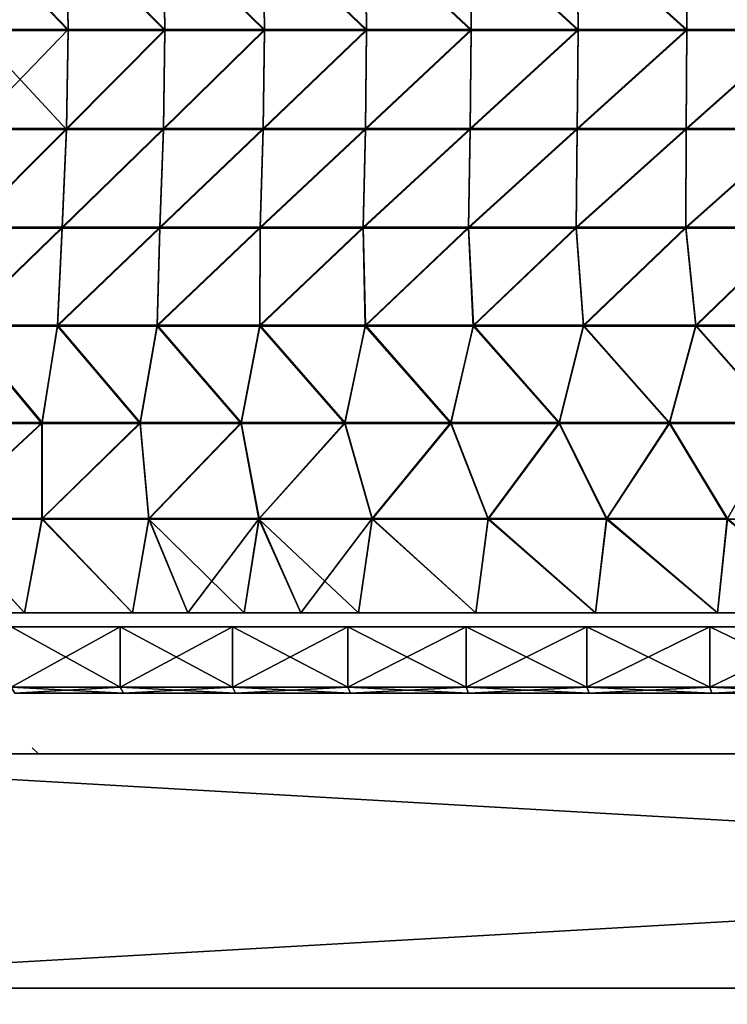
# Model space of a CAD drawing. Header units: millimetres. Extents: x -101 to 102, y -40 to 284.
# Tile 15 of 183: x -66 to -37, y -14 to 27. Entities that reach past the tile are written whole.
import ezdxf

# ---------------------------------------------------------------- set-up
doc = ezdxf.new("R2010")
doc.units = ezdxf.units.MM
doc.header["$LTSCALE"] = 65.185185
for name, color, linetype in [('129', 7, 'CONTINUOUS'), ('133', 7, 'CONTINUOUS'), ('169', 7, 'CONTINUOUS'), ('170', 7, 'CONTINUOUS'), ('173', 7, 'CONTINUOUS'), ('180', 7, 'CONTINUOUS'), ('183', 7, 'CONTINUOUS'), ('187', 7, 'CONTINUOUS'), ('189', 7, 'CONTINUOUS'), ('191', 7, 'CONTINUOUS'), ('192', 7, 'CONTINUOUS'), ('193', 7, 'CONTINUOUS'), ('194', 7, 'CONTINUOUS'), ('205', 7, 'CONTINUOUS'), ('206', 7, 'CONTINUOUS'), ('208', 7, 'CONTINUOUS')]:
    doc.layers.add(name, color=color, linetype=linetype)

msp = doc.modelspace()

# ---------------------------------------------------------------- linework, layer by layer
at = {"layer": '129', "color": 7, "linetype": 'Continuous'}
for points in [[(-63.82, 26.468, -44.208), (-67.697, 26.468, -41.311), (-67.765, 30.563, -41.398), (-63.82, 26.468, -44.208)], [(-63.882, 30.563, -44.299), (-63.82, 26.468, -44.208), (-67.765, 30.563, -41.398), (-63.882, 30.563, -44.299)], [(-59.819, 26.468, -46.931), (-63.82, 26.468, -44.208), (-63.882, 30.563, -44.299), (-59.819, 26.468, -46.931)], [(-59.875, 30.563, -47.026), (-59.819, 26.468, -46.931), (-63.882, 30.563, -44.299), (-59.875, 30.563, -47.026)], [(-55.702, 26.468, -49.476), (-59.819, 26.468, -46.931), (-59.875, 30.563, -47.026), (-55.702, 26.468, -49.476)], [(-55.753, 30.563, -49.574), (-55.702, 26.468, -49.476), (-59.875, 30.563, -47.026), (-55.753, 30.563, -49.574)], [(-51.477, 26.468, -51.837), (-55.702, 26.468, -49.476), (-55.753, 30.563, -49.574), (-51.477, 26.468, -51.837)], [(-51.522, 30.563, -51.938), (-51.477, 26.468, -51.837), (-55.753, 30.563, -49.574), (-51.522, 30.563, -51.938)], [(-47.152, 26.468, -54.009), (-51.477, 26.468, -51.837), (-51.522, 30.563, -51.938), (-47.152, 26.468, -54.009)], [(-47.19, 30.563, -54.113), (-47.152, 26.468, -54.009), (-51.522, 30.563, -51.938), (-47.19, 30.563, -54.113)], [(-42.736, 26.468, -55.989), (-47.152, 26.468, -54.009), (-47.19, 30.563, -54.113), (-42.736, 26.468, -55.989)], [(-42.768, 30.563, -56.095), (-42.736, 26.468, -55.989), (-47.19, 30.563, -54.113), (-42.768, 30.563, -56.095)], [(-38.237, 26.468, -57.773), (-42.736, 26.468, -55.989), (-42.768, 30.563, -56.095), (-38.237, 26.468, -57.773)], [(-38.262, 30.563, -57.881), (-38.237, 26.468, -57.773), (-42.768, 30.563, -56.095), (-38.262, 30.563, -57.881)], [(-33.663, 26.468, -59.357), (-38.237, 26.468, -57.773), (-38.262, 30.563, -57.881), (-33.663, 26.468, -59.357)], [(-33.682, 30.563, -59.466), (-33.663, 26.468, -59.357), (-38.262, 30.563, -57.881), (-33.682, 30.563, -59.466)], [(-63.884, 22.373, -44.301), (-67.767, 22.373, -41.4), (-63.82, 26.468, -44.208), (-63.884, 22.373, -44.301)], [(-63.82, 26.468, -44.208), (-67.767, 22.373, -41.4), (-67.697, 26.468, -41.311), (-63.82, 26.468, -44.208)], [(-59.878, 22.373, -47.029), (-63.884, 22.373, -44.301), (-59.819, 26.468, -46.931), (-59.878, 22.373, -47.029)], [(-59.819, 26.468, -46.931), (-63.884, 22.373, -44.301), (-63.82, 26.468, -44.208), (-59.819, 26.468, -46.931)], [(-55.755, 22.373, -49.577), (-59.878, 22.373, -47.029), (-55.702, 26.468, -49.476), (-55.755, 22.373, -49.577)], [(-55.702, 26.468, -49.476), (-59.878, 22.373, -47.029), (-59.819, 26.468, -46.931), (-55.702, 26.468, -49.476)], [(-51.524, 22.373, -51.941), (-55.755, 22.373, -49.577), (-51.477, 26.468, -51.837), (-51.524, 22.373, -51.941)], [(-51.477, 26.468, -51.837), (-55.755, 22.373, -49.577), (-55.702, 26.468, -49.476), (-51.477, 26.468, -51.837)], [(-47.193, 22.373, -54.116), (-51.524, 22.373, -51.941), (-47.152, 26.468, -54.009), (-47.193, 22.373, -54.116)], [(-47.152, 26.468, -54.009), (-51.524, 22.373, -51.941), (-51.477, 26.468, -51.837), (-47.152, 26.468, -54.009)], [(-42.77, 22.373, -56.098), (-47.193, 22.373, -54.116), (-42.736, 26.468, -55.989), (-42.77, 22.373, -56.098)], [(-42.736, 26.468, -55.989), (-47.193, 22.373, -54.116), (-47.152, 26.468, -54.009), (-42.736, 26.468, -55.989)], [(-38.264, 22.373, -57.884), (-42.77, 22.373, -56.098), (-38.237, 26.468, -57.773), (-38.264, 22.373, -57.884)], [(-38.237, 26.468, -57.773), (-42.77, 22.373, -56.098), (-42.736, 26.468, -55.989), (-38.237, 26.468, -57.773)], [(-33.684, 22.373, -59.47), (-38.264, 22.373, -57.884), (-33.663, 26.468, -59.357), (-33.684, 22.373, -59.47)], [(-33.663, 26.468, -59.357), (-38.264, 22.373, -57.884), (-38.237, 26.468, -57.773), (-33.663, 26.468, -59.357)], [(-64.063, 18.291, -44.588), (-67.968, 18.291, -41.67), (-63.884, 22.373, -44.301), (-64.063, 18.291, -44.588)], [(-63.884, 22.373, -44.301), (-67.968, 18.291, -41.67), (-67.767, 22.373, -41.4), (-63.884, 22.373, -44.301)], [(-60.032, 18.291, -47.33), (-64.063, 18.291, -44.588), (-59.878, 22.373, -47.029), (-60.032, 18.291, -47.33)], [(-59.878, 22.373, -47.029), (-64.063, 18.291, -44.588), (-63.884, 22.373, -44.301), (-59.878, 22.373, -47.029)], [(-55.884, 18.291, -49.892), (-60.032, 18.291, -47.33), (-55.755, 22.373, -49.577), (-55.884, 18.291, -49.892)], [(-55.755, 22.373, -49.577), (-60.032, 18.291, -47.33), (-59.878, 22.373, -47.029), (-55.755, 22.373, -49.577)], [(-51.627, 18.291, -52.267), (-55.884, 18.291, -49.892), (-51.524, 22.373, -51.941), (-51.627, 18.291, -52.267)], [(-51.524, 22.373, -51.941), (-55.884, 18.291, -49.892), (-55.755, 22.373, -49.577), (-51.524, 22.373, -51.941)], [(-47.269, 18.291, -54.453), (-51.627, 18.291, -52.267), (-47.193, 22.373, -54.116), (-47.269, 18.291, -54.453)], [(-47.193, 22.373, -54.116), (-51.627, 18.291, -52.267), (-51.524, 22.373, -51.941), (-47.193, 22.373, -54.116)], [(-42.819, 18.291, -56.443), (-47.269, 18.291, -54.453), (-42.77, 22.373, -56.098), (-42.819, 18.291, -56.443)], [(-42.77, 22.373, -56.098), (-47.269, 18.291, -54.453), (-47.193, 22.373, -54.116), (-42.77, 22.373, -56.098)], [(-38.285, 18.291, -58.236), (-42.819, 18.291, -56.443), (-38.264, 22.373, -57.884), (-38.285, 18.291, -58.236)], [(-38.264, 22.373, -57.884), (-42.819, 18.291, -56.443), (-42.77, 22.373, -56.098), (-38.264, 22.373, -57.884)], [(-33.677, 18.291, -59.826), (-38.285, 18.291, -58.236), (-33.684, 22.373, -59.47), (-33.677, 18.291, -59.826)], [(-33.684, 22.373, -59.47), (-38.285, 18.291, -58.236), (-38.264, 22.373, -57.884), (-33.684, 22.373, -59.47)], [(-64.259, 14.233, -45.135), (-68.255, 14.233, -42.157), (-64.063, 18.291, -44.588), (-64.259, 14.233, -45.135)], [(-64.063, 18.291, -44.588), (-68.255, 14.233, -42.157), (-67.968, 18.291, -41.67), (-64.063, 18.291, -44.588)], [(-60.134, 14.233, -47.93), (-64.259, 14.233, -45.135), (-60.032, 18.291, -47.33), (-60.134, 14.233, -47.93)], [(-60.032, 18.291, -47.33), (-64.259, 14.233, -45.135), (-64.063, 18.291, -44.588), (-60.032, 18.291, -47.33)], [(-55.888, 14.233, -50.538), (-60.134, 14.233, -47.93), (-55.884, 18.291, -49.892), (-55.888, 14.233, -50.538)], [(-55.884, 18.291, -49.892), (-60.134, 14.233, -47.93), (-60.032, 18.291, -47.33), (-55.884, 18.291, -49.892)], [(-51.528, 14.233, -52.952), (-55.888, 14.233, -50.538), (-51.627, 18.291, -52.267), (-51.528, 14.233, -52.952)], [(-51.627, 18.291, -52.267), (-55.888, 14.233, -50.538), (-55.884, 18.291, -49.892), (-51.627, 18.291, -52.267)], [(-47.269, 18.291, -54.453), (-51.528, 14.233, -52.952), (-51.627, 18.291, -52.267), (-47.269, 18.291, -54.453)], [(-47.065, 14.233, -55.167), (-51.528, 14.233, -52.952), (-47.269, 18.291, -54.453), (-47.065, 14.233, -55.167)], [(-42.819, 18.291, -56.443), (-47.065, 14.233, -55.167), (-47.269, 18.291, -54.453), (-42.819, 18.291, -56.443)], [(-42.506, 14.233, -57.18), (-47.065, 14.233, -55.167), (-42.819, 18.291, -56.443), (-42.506, 14.233, -57.18)], [(-38.285, 18.291, -58.236), (-42.506, 14.233, -57.18), (-42.819, 18.291, -56.443), (-38.285, 18.291, -58.236)], [(-37.862, 14.233, -58.986), (-42.506, 14.233, -57.18), (-38.285, 18.291, -58.236), (-37.862, 14.233, -58.986)], [(-33.677, 18.291, -59.826), (-37.862, 14.233, -58.986), (-38.285, 18.291, -58.236), (-33.677, 18.291, -59.826)], [(-33.141, 14.233, -60.582), (-37.862, 14.233, -58.986), (-33.677, 18.291, -59.826), (-33.141, 14.233, -60.582)], [(-64.898, 10.212, -45.638), (-68.83, 10.212, -42.697), (-68.255, 14.233, -42.157), (-64.898, 10.212, -45.638)], [(-64.259, 14.233, -45.135), (-64.898, 10.212, -45.638), (-68.255, 14.233, -42.157), (-64.259, 14.233, -45.135)], [(-60.84, 10.212, -48.403), (-64.898, 10.212, -45.638), (-64.259, 14.233, -45.135), (-60.84, 10.212, -48.403)], [(-60.134, 14.233, -47.93), (-60.84, 10.212, -48.403), (-64.259, 14.233, -45.135), (-60.134, 14.233, -47.93)], [(-56.664, 10.212, -50.987), (-60.84, 10.212, -48.403), (-60.134, 14.233, -47.93), (-56.664, 10.212, -50.987)], [(-55.888, 14.233, -50.538), (-56.664, 10.212, -50.987), (-60.134, 14.233, -47.93), (-55.888, 14.233, -50.538)], [(-52.379, 10.212, -53.385), (-56.664, 10.212, -50.987), (-55.888, 14.233, -50.538), (-52.379, 10.212, -53.385)], [(-51.528, 14.233, -52.952), (-52.379, 10.212, -53.385), (-55.888, 14.233, -50.538), (-51.528, 14.233, -52.952)], [(-47.993, 10.212, -55.592), (-52.379, 10.212, -53.385), (-51.528, 14.233, -52.952), (-47.993, 10.212, -55.592)], [(-47.065, 14.233, -55.167), (-47.993, 10.212, -55.592), (-51.528, 14.233, -52.952), (-47.065, 14.233, -55.167)], [(-43.514, 10.212, -57.604), (-47.993, 10.212, -55.592), (-47.065, 14.233, -55.167), (-43.514, 10.212, -57.604)], [(-42.506, 14.233, -57.18), (-43.514, 10.212, -57.604), (-47.065, 14.233, -55.167), (-42.506, 14.233, -57.18)], [(-38.951, 10.212, -59.417), (-43.514, 10.212, -57.604), (-42.506, 14.233, -57.18), (-38.951, 10.212, -59.417)], [(-37.862, 14.233, -58.986), (-38.951, 10.212, -59.417), (-42.506, 14.233, -57.18), (-37.862, 14.233, -58.986)], [(-34.312, 10.212, -61.028), (-38.951, 10.212, -59.417), (-37.862, 14.233, -58.986), (-34.312, 10.212, -61.028)], [(-33.141, 14.233, -60.582), (-34.312, 10.212, -61.028), (-37.862, 14.233, -58.986), (-33.141, 14.233, -60.582)], [(-64.896, 6.239, -46.863), (-69.171, 6.239, -43.698), (-64.898, 10.212, -45.638), (-64.896, 6.239, -46.863)], [(-64.898, 10.212, -45.638), (-69.171, 6.239, -43.698), (-68.83, 10.212, -42.697), (-64.898, 10.212, -45.638)], [(-60.84, 10.212, -48.403), (-64.896, 6.239, -46.863), (-64.898, 10.212, -45.638), (-60.84, 10.212, -48.403)], [(-60.476, 6.239, -49.823), (-64.896, 6.239, -46.863), (-60.84, 10.212, -48.403), (-60.476, 6.239, -49.823)], [(-56.664, 10.212, -50.987), (-60.476, 6.239, -49.823), (-60.84, 10.212, -48.403), (-56.664, 10.212, -50.987)], [(-55.922, 6.239, -52.572), (-60.476, 6.239, -49.823), (-56.664, 10.212, -50.987), (-55.922, 6.239, -52.572)], [(-52.379, 10.212, -53.385), (-55.922, 6.239, -52.572), (-56.664, 10.212, -50.987), (-52.379, 10.212, -53.385)], [(-51.243, 6.239, -55.102), (-55.922, 6.239, -52.572), (-52.379, 10.212, -53.385), (-51.243, 6.239, -55.102)], [(-47.993, 10.212, -55.592), (-51.243, 6.239, -55.102), (-52.379, 10.212, -53.385), (-47.993, 10.212, -55.592)], [(-46.45, 6.239, -57.409), (-51.243, 6.239, -55.102), (-47.993, 10.212, -55.592), (-46.45, 6.239, -57.409)], [(-43.514, 10.212, -57.604), (-46.45, 6.239, -57.409), (-47.993, 10.212, -55.592), (-43.514, 10.212, -57.604)], [(-41.553, 6.239, -59.487), (-46.45, 6.239, -57.409), (-43.514, 10.212, -57.604), (-41.553, 6.239, -59.487)], [(-38.951, 10.212, -59.417), (-41.553, 6.239, -59.487), (-43.514, 10.212, -57.604), (-38.951, 10.212, -59.417)], [(-36.564, 6.239, -61.331), (-41.553, 6.239, -59.487), (-38.951, 10.212, -59.417), (-36.564, 6.239, -61.331)], [(-34.312, 10.212, -61.028), (-36.564, 6.239, -61.331), (-38.951, 10.212, -59.417), (-34.312, 10.212, -61.028)], [(-69.936, 2.331, -44.638), (-69.171, 6.239, -43.698), (-65.619, 2.331, -47.837), (-69.936, 2.331, -44.638)], [(-69.171, 6.239, -43.698), (-64.896, 6.239, -46.863), (-65.619, 2.331, -47.837), (-69.171, 6.239, -43.698)], [(-65.619, 2.331, -47.837), (-64.896, 6.239, -46.863), (-61.152, 2.331, -50.831), (-65.619, 2.331, -47.837)], [(-64.896, 6.239, -46.863), (-60.476, 6.239, -49.823), (-61.152, 2.331, -50.831), (-64.896, 6.239, -46.863)], [(-61.152, 2.331, -50.831), (-60.476, 6.239, -49.823), (-58.866, 2.331, -52.248), (-61.152, 2.331, -50.831)], [(-60.476, 6.239, -49.823), (-55.922, 6.239, -52.572), (-58.866, 2.331, -52.248), (-60.476, 6.239, -49.823)], [(-58.866, 2.331, -52.248), (-55.922, 6.239, -52.572), (-56.546, 2.331, -53.612), (-58.866, 2.331, -52.248)], [(-56.546, 2.331, -53.612), (-55.922, 6.239, -52.572), (-54.196, 2.331, -54.919), (-56.546, 2.331, -53.612)], [(-55.922, 6.239, -52.572), (-51.243, 6.239, -55.102), (-54.196, 2.331, -54.919), (-55.922, 6.239, -52.572)], [(-54.196, 2.331, -54.919), (-51.243, 6.239, -55.102), (-51.815, 2.331, -56.171), (-54.196, 2.331, -54.919)], [(-51.815, 2.331, -56.171), (-51.243, 6.239, -55.102), (-46.969, 2.331, -58.505), (-51.815, 2.331, -56.171)], [(-51.243, 6.239, -55.102), (-46.45, 6.239, -57.409), (-46.969, 2.331, -58.505), (-51.243, 6.239, -55.102)], [(-46.969, 2.331, -58.505), (-46.45, 6.239, -57.409), (-42.018, 2.331, -60.607), (-46.969, 2.331, -58.505)], [(-46.45, 6.239, -57.409), (-41.553, 6.239, -59.487), (-42.018, 2.331, -60.607), (-46.45, 6.239, -57.409)], [(-42.018, 2.331, -60.607), (-41.553, 6.239, -59.487), (-36.973, 2.331, -62.473), (-42.018, 2.331, -60.607)], [(-41.553, 6.239, -59.487), (-36.564, 6.239, -61.331), (-36.973, 2.331, -62.473), (-41.553, 6.239, -59.487)], [(-36.973, 2.331, -62.473), (-36.564, 6.239, -61.331), (-31.846, 2.331, -64.098), (-36.973, 2.331, -62.473)]]:
    msp.add_3dface(points, dxfattribs=at)
at = {"layer": '133', "color": 7, "linetype": 'Continuous'}
for points in [[(-63.881, 30.522, 44.297), (-67.763, 30.522, 41.396), (-63.82, 26.427, 44.208), (-63.881, 30.522, 44.297)], [(-63.82, 26.427, 44.208), (-67.763, 30.522, 41.396), (-67.697, 26.427, 41.311), (-63.82, 26.427, 44.208)], [(-59.874, 30.522, 47.024), (-63.881, 30.522, 44.297), (-59.819, 26.427, 46.931), (-59.874, 30.522, 47.024)], [(-59.819, 26.427, 46.931), (-63.881, 30.522, 44.297), (-63.82, 26.427, 44.208), (-59.819, 26.427, 46.931)], [(-55.752, 30.522, 49.572), (-59.874, 30.522, 47.024), (-55.702, 26.427, 49.476), (-55.752, 30.522, 49.572)], [(-55.702, 26.427, 49.476), (-59.874, 30.522, 47.024), (-59.819, 26.427, 46.931), (-55.702, 26.427, 49.476)], [(-51.521, 30.522, 51.936), (-55.752, 30.522, 49.572), (-51.477, 26.427, 51.837), (-51.521, 30.522, 51.936)], [(-51.477, 26.427, 51.837), (-55.752, 30.522, 49.572), (-55.702, 26.427, 49.476), (-51.477, 26.427, 51.837)], [(-47.19, 30.522, 54.111), (-51.521, 30.522, 51.936), (-47.152, 26.427, 54.009), (-47.19, 30.522, 54.111)], [(-47.152, 26.427, 54.009), (-51.521, 30.522, 51.936), (-51.477, 26.427, 51.837), (-47.152, 26.427, 54.009)], [(-42.767, 30.522, 56.093), (-47.19, 30.522, 54.111), (-42.736, 26.427, 55.989), (-42.767, 30.522, 56.093)], [(-42.736, 26.427, 55.989), (-47.19, 30.522, 54.111), (-47.152, 26.427, 54.009), (-42.736, 26.427, 55.989)], [(-38.261, 30.522, 57.879), (-42.767, 30.522, 56.093), (-38.237, 26.427, 57.773), (-38.261, 30.522, 57.879)], [(-38.237, 26.427, 57.773), (-42.767, 30.522, 56.093), (-42.736, 26.427, 55.989), (-38.237, 26.427, 57.773)], [(-33.682, 30.522, 59.464), (-38.261, 30.522, 57.879), (-33.664, 26.427, 59.357), (-33.682, 30.522, 59.464)], [(-33.664, 26.427, 59.357), (-38.261, 30.522, 57.879), (-38.237, 26.427, 57.773), (-33.664, 26.427, 59.357)], [(-63.886, 22.332, 44.303), (-67.697, 26.427, 41.311), (-67.768, 22.332, 41.402), (-63.886, 22.332, 44.303)], [(-63.82, 26.427, 44.208), (-67.697, 26.427, 41.311), (-63.886, 22.332, 44.303), (-63.82, 26.427, 44.208)], [(-59.819, 26.427, 46.931), (-63.82, 26.427, 44.208), (-63.886, 22.332, 44.303), (-59.819, 26.427, 46.931)], [(-59.879, 22.332, 47.03), (-59.819, 26.427, 46.931), (-63.886, 22.332, 44.303), (-59.879, 22.332, 47.03)], [(-55.702, 26.427, 49.476), (-59.819, 26.427, 46.931), (-59.879, 22.332, 47.03), (-55.702, 26.427, 49.476)], [(-55.756, 22.332, 49.579), (-55.702, 26.427, 49.476), (-59.879, 22.332, 47.03), (-55.756, 22.332, 49.579)], [(-51.477, 26.427, 51.837), (-55.702, 26.427, 49.476), (-55.756, 22.332, 49.579), (-51.477, 26.427, 51.837)], [(-51.525, 22.332, 51.943), (-51.477, 26.427, 51.837), (-55.756, 22.332, 49.579), (-51.525, 22.332, 51.943)], [(-47.152, 26.427, 54.009), (-51.477, 26.427, 51.837), (-51.525, 22.332, 51.943), (-47.152, 26.427, 54.009)], [(-47.193, 22.332, 54.118), (-47.152, 26.427, 54.009), (-51.525, 22.332, 51.943), (-47.193, 22.332, 54.118)], [(-42.736, 26.427, 55.989), (-47.152, 26.427, 54.009), (-47.193, 22.332, 54.118), (-42.736, 26.427, 55.989)], [(-42.77, 22.332, 56.101), (-42.736, 26.427, 55.989), (-47.193, 22.332, 54.118), (-42.77, 22.332, 56.101)], [(-38.237, 26.427, 57.773), (-42.736, 26.427, 55.989), (-42.77, 22.332, 56.101), (-38.237, 26.427, 57.773)], [(-38.264, 22.332, 57.886), (-38.237, 26.427, 57.773), (-42.77, 22.332, 56.101), (-38.264, 22.332, 57.886)], [(-33.664, 26.427, 59.357), (-38.237, 26.427, 57.773), (-38.264, 22.332, 57.886), (-33.664, 26.427, 59.357)], [(-33.684, 22.332, 59.472), (-33.664, 26.427, 59.357), (-38.264, 22.332, 57.886), (-33.684, 22.332, 59.472)], [(-63.886, 22.332, 44.303), (-67.768, 22.332, 41.402), (-67.971, 18.25, 41.674), (-63.886, 22.332, 44.303)], [(-64.064, 18.25, 44.592), (-63.886, 22.332, 44.303), (-67.971, 18.25, 41.674), (-64.064, 18.25, 44.592)], [(-59.879, 22.332, 47.03), (-63.886, 22.332, 44.303), (-64.064, 18.25, 44.592), (-59.879, 22.332, 47.03)], [(-60.033, 18.25, 47.335), (-59.879, 22.332, 47.03), (-64.064, 18.25, 44.592), (-60.033, 18.25, 47.335)], [(-55.756, 22.332, 49.579), (-59.879, 22.332, 47.03), (-60.033, 18.25, 47.335), (-55.756, 22.332, 49.579)], [(-55.884, 18.25, 49.897), (-55.756, 22.332, 49.579), (-60.033, 18.25, 47.335), (-55.884, 18.25, 49.897)], [(-51.525, 22.332, 51.943), (-55.756, 22.332, 49.579), (-55.884, 18.25, 49.897), (-51.525, 22.332, 51.943)], [(-51.627, 18.25, 52.273), (-51.525, 22.332, 51.943), (-55.884, 18.25, 49.897), (-51.627, 18.25, 52.273)], [(-47.193, 22.332, 54.118), (-51.525, 22.332, 51.943), (-51.627, 18.25, 52.273), (-47.193, 22.332, 54.118)], [(-47.268, 18.25, 54.458), (-47.193, 22.332, 54.118), (-51.627, 18.25, 52.273), (-47.268, 18.25, 54.458)], [(-42.77, 22.332, 56.101), (-47.193, 22.332, 54.118), (-47.268, 18.25, 54.458), (-42.77, 22.332, 56.101)], [(-42.817, 18.25, 56.449), (-42.77, 22.332, 56.101), (-47.268, 18.25, 54.458), (-42.817, 18.25, 56.449)], [(-38.264, 22.332, 57.886), (-42.77, 22.332, 56.101), (-42.817, 18.25, 56.449), (-38.264, 22.332, 57.886)], [(-38.283, 18.25, 58.241), (-38.264, 22.332, 57.886), (-42.817, 18.25, 56.449), (-38.283, 18.25, 58.241)], [(-33.684, 22.332, 59.472), (-38.264, 22.332, 57.886), (-38.283, 18.25, 58.241), (-33.684, 22.332, 59.472)], [(-33.673, 18.25, 59.832), (-33.684, 22.332, 59.472), (-38.283, 18.25, 58.241), (-33.673, 18.25, 59.832)], [(-64.064, 18.25, 44.592), (-67.971, 18.25, 41.674), (-68.259, 14.193, 42.161), (-64.064, 18.25, 44.592)], [(-64.264, 14.193, 45.139), (-64.064, 18.25, 44.592), (-68.259, 14.193, 42.161), (-64.264, 14.193, 45.139)], [(-60.033, 18.25, 47.335), (-64.064, 18.25, 44.592), (-64.264, 14.193, 45.139), (-60.033, 18.25, 47.335)], [(-60.139, 14.193, 47.935), (-60.033, 18.25, 47.335), (-64.264, 14.193, 45.139), (-60.139, 14.193, 47.935)], [(-55.884, 18.25, 49.897), (-60.033, 18.25, 47.335), (-60.139, 14.193, 47.935), (-55.884, 18.25, 49.897)], [(-55.893, 14.193, 50.542), (-55.884, 18.25, 49.897), (-60.139, 14.193, 47.935), (-55.893, 14.193, 50.542)], [(-51.627, 18.25, 52.273), (-55.884, 18.25, 49.897), (-55.893, 14.193, 50.542), (-51.627, 18.25, 52.273)], [(-51.534, 14.193, 52.956), (-51.627, 18.25, 52.273), (-55.893, 14.193, 50.542), (-51.534, 14.193, 52.956)], [(-47.268, 18.25, 54.458), (-51.627, 18.25, 52.273), (-51.534, 14.193, 52.956), (-47.268, 18.25, 54.458)], [(-47.071, 14.193, 55.172), (-47.268, 18.25, 54.458), (-51.534, 14.193, 52.956), (-47.071, 14.193, 55.172)], [(-42.817, 18.25, 56.449), (-47.268, 18.25, 54.458), (-47.071, 14.193, 55.172), (-42.817, 18.25, 56.449)], [(-42.513, 14.193, 57.185), (-42.817, 18.25, 56.449), (-47.071, 14.193, 55.172), (-42.513, 14.193, 57.185)], [(-38.283, 18.25, 58.241), (-42.817, 18.25, 56.449), (-42.513, 14.193, 57.185), (-38.283, 18.25, 58.241)], [(-37.869, 14.193, 58.991), (-38.283, 18.25, 58.241), (-42.513, 14.193, 57.185), (-37.869, 14.193, 58.991)], [(-33.673, 18.25, 59.832), (-38.283, 18.25, 58.241), (-37.869, 14.193, 58.991), (-33.673, 18.25, 59.832)], [(-33.148, 14.193, 60.587), (-33.673, 18.25, 59.832), (-37.869, 14.193, 58.991), (-33.148, 14.193, 60.587)], [(-64.902, 10.172, 45.646), (-68.259, 14.193, 42.161), (-68.835, 10.172, 42.704), (-64.902, 10.172, 45.646)], [(-64.264, 14.193, 45.139), (-68.259, 14.193, 42.161), (-64.902, 10.172, 45.646), (-64.264, 14.193, 45.139)], [(-60.843, 10.172, 48.411), (-64.264, 14.193, 45.139), (-64.902, 10.172, 45.646), (-60.843, 10.172, 48.411)], [(-60.139, 14.193, 47.935), (-64.264, 14.193, 45.139), (-60.843, 10.172, 48.411), (-60.139, 14.193, 47.935)], [(-56.667, 10.172, 50.996), (-60.139, 14.193, 47.935), (-60.843, 10.172, 48.411), (-56.667, 10.172, 50.996)], [(-55.893, 14.193, 50.542), (-60.139, 14.193, 47.935), (-56.667, 10.172, 50.996), (-55.893, 14.193, 50.542)], [(-52.381, 10.172, 53.394), (-55.893, 14.193, 50.542), (-56.667, 10.172, 50.996), (-52.381, 10.172, 53.394)], [(-51.534, 14.193, 52.956), (-55.893, 14.193, 50.542), (-52.381, 10.172, 53.394), (-51.534, 14.193, 52.956)], [(-47.993, 10.172, 55.601), (-51.534, 14.193, 52.956), (-52.381, 10.172, 53.394), (-47.993, 10.172, 55.601)], [(-47.071, 14.193, 55.172), (-51.534, 14.193, 52.956), (-47.993, 10.172, 55.601), (-47.071, 14.193, 55.172)], [(-43.513, 10.172, 57.614), (-47.071, 14.193, 55.172), (-47.993, 10.172, 55.601), (-43.513, 10.172, 57.614)], [(-42.513, 14.193, 57.185), (-47.071, 14.193, 55.172), (-43.513, 10.172, 57.614), (-42.513, 14.193, 57.185)], [(-38.949, 10.172, 59.428), (-42.513, 14.193, 57.185), (-43.513, 10.172, 57.614), (-38.949, 10.172, 59.428)], [(-37.869, 14.193, 58.991), (-42.513, 14.193, 57.185), (-38.949, 10.172, 59.428), (-37.869, 14.193, 58.991)], [(-34.309, 10.172, 61.039), (-37.869, 14.193, 58.991), (-38.949, 10.172, 59.428), (-34.309, 10.172, 61.039)], [(-33.148, 14.193, 60.587), (-37.869, 14.193, 58.991), (-34.309, 10.172, 61.039), (-33.148, 14.193, 60.587)], [(-69.178, 6.2, 43.706), (-64.902, 6.2, 46.872), (-64.902, 10.172, 45.646), (-69.178, 6.2, 43.706)], [(-69.178, 6.2, 43.706), (-64.902, 10.172, 45.646), (-68.835, 10.172, 42.704), (-69.178, 6.2, 43.706)], [(-64.902, 6.2, 46.872), (-60.482, 6.2, 49.833), (-60.843, 10.172, 48.411), (-64.902, 6.2, 46.872)], [(-64.902, 6.2, 46.872), (-60.843, 10.172, 48.411), (-64.902, 10.172, 45.646), (-64.902, 6.2, 46.872)], [(-60.482, 6.2, 49.833), (-56.667, 10.172, 50.996), (-60.843, 10.172, 48.411), (-60.482, 6.2, 49.833)], [(-60.482, 6.2, 49.833), (-55.928, 6.2, 52.581), (-56.667, 10.172, 50.996), (-60.482, 6.2, 49.833)], [(-55.928, 6.2, 52.581), (-52.381, 10.172, 53.394), (-56.667, 10.172, 50.996), (-55.928, 6.2, 52.581)], [(-55.928, 6.2, 52.581), (-51.248, 6.2, 55.112), (-52.381, 10.172, 53.394), (-55.928, 6.2, 52.581)], [(-51.248, 6.2, 55.112), (-47.993, 10.172, 55.601), (-52.381, 10.172, 53.394), (-51.248, 6.2, 55.112)], [(-51.248, 6.2, 55.112), (-46.455, 6.2, 57.419), (-47.993, 10.172, 55.601), (-51.248, 6.2, 55.112)], [(-46.455, 6.2, 57.419), (-43.513, 10.172, 57.614), (-47.993, 10.172, 55.601), (-46.455, 6.2, 57.419)], [(-46.455, 6.2, 57.419), (-41.558, 6.2, 59.497), (-43.513, 10.172, 57.614), (-46.455, 6.2, 57.419)], [(-41.558, 6.2, 59.497), (-38.949, 10.172, 59.428), (-43.513, 10.172, 57.614), (-41.558, 6.2, 59.497)], [(-41.558, 6.2, 59.497), (-36.568, 6.2, 61.341), (-38.949, 10.172, 59.428), (-41.558, 6.2, 59.497)], [(-36.568, 6.2, 61.341), (-34.309, 10.172, 61.039), (-38.949, 10.172, 59.428), (-36.568, 6.2, 61.341)], [(-36.568, 6.2, 61.341), (-31.497, 6.2, 62.948), (-34.309, 10.172, 61.039), (-36.568, 6.2, 61.341)], [(-65.619, 2.331, 47.837), (-69.178, 6.2, 43.706), (-69.936, 2.331, 44.638), (-65.619, 2.331, 47.837)], [(-64.902, 6.2, 46.872), (-69.178, 6.2, 43.706), (-65.619, 2.331, 47.837), (-64.902, 6.2, 46.872)], [(-61.152, 2.331, 50.831), (-64.902, 6.2, 46.872), (-65.619, 2.331, 47.837), (-61.152, 2.331, 50.831)], [(-60.482, 6.2, 49.833), (-64.902, 6.2, 46.872), (-61.152, 2.331, 50.831), (-60.482, 6.2, 49.833)], [(-58.866, 2.331, 52.248), (-60.482, 6.2, 49.833), (-61.152, 2.331, 50.831), (-58.866, 2.331, 52.248)], [(-55.928, 6.2, 52.581), (-60.482, 6.2, 49.833), (-56.546, 2.331, 53.612), (-55.928, 6.2, 52.581)], [(-56.546, 2.331, 53.612), (-60.482, 6.2, 49.833), (-58.866, 2.331, 52.248), (-56.546, 2.331, 53.612)], [(-54.196, 2.331, 54.919), (-55.928, 6.2, 52.581), (-56.546, 2.331, 53.612), (-54.196, 2.331, 54.919)], [(-51.248, 6.2, 55.112), (-55.928, 6.2, 52.581), (-51.815, 2.331, 56.171), (-51.248, 6.2, 55.112)], [(-51.815, 2.331, 56.171), (-55.928, 6.2, 52.581), (-54.196, 2.331, 54.919), (-51.815, 2.331, 56.171)], [(-46.969, 2.331, 58.505), (-51.248, 6.2, 55.112), (-51.815, 2.331, 56.171), (-46.969, 2.331, 58.505)], [(-46.455, 6.2, 57.419), (-51.248, 6.2, 55.112), (-46.969, 2.331, 58.505), (-46.455, 6.2, 57.419)], [(-42.018, 2.331, 60.607), (-46.455, 6.2, 57.419), (-46.969, 2.331, 58.505), (-42.018, 2.331, 60.607)], [(-41.558, 6.2, 59.497), (-46.455, 6.2, 57.419), (-42.018, 2.331, 60.607), (-41.558, 6.2, 59.497)], [(-36.973, 2.331, 62.473), (-41.558, 6.2, 59.497), (-42.018, 2.331, 60.607), (-36.973, 2.331, 62.473)], [(-36.568, 6.2, 61.341), (-41.558, 6.2, 59.497), (-36.973, 2.331, 62.473), (-36.568, 6.2, 61.341)], [(-31.846, 2.331, 64.098), (-36.568, 6.2, 61.341), (-36.973, 2.331, 62.473), (-31.846, 2.331, 64.098)], [(-31.497, 6.2, 62.948), (-36.568, 6.2, 61.341), (-31.846, 2.331, 64.098), (-31.497, 6.2, 62.948)]]:
    msp.add_3dface(points, dxfattribs=at)
at = {"layer": '169', "color": 7, "linetype": 'Continuous'}
for points in [[(-66.024, -1, -48.427), (-61.535, -1, -51.435), (-66.024, -1, 48.427), (-66.024, -1, -48.427)], [(-66.024, -1, 48.427), (-61.535, -1, -51.435), (-61.535, -1, 51.435), (-66.024, -1, 48.427)], [(-61.535, -1, -51.435), (-56.898, -1, -54.235), (-61.535, -1, 51.435), (-61.535, -1, -51.435)], [(-61.535, -1, 51.435), (-56.898, -1, -54.235), (-56.898, -1, 54.235), (-61.535, -1, 51.435)], [(-56.898, -1, -54.235), (-52.139, -1, -56.81), (-56.898, -1, 54.235), (-56.898, -1, -54.235)], [(-56.898, -1, 54.235), (-52.139, -1, -56.81), (-52.139, -1, 56.81), (-56.898, -1, 54.235)], [(-52.139, -1, -56.81), (-47.264, -1, -59.157), (-52.139, -1, 56.81), (-52.139, -1, -56.81)], [(-52.139, -1, 56.81), (-47.264, -1, -59.157), (-47.264, -1, 59.157), (-52.139, -1, 56.81)], [(-47.264, -1, -59.157), (-42.278, -1, -61.274), (-47.264, -1, 59.157), (-47.264, -1, -59.157)], [(-47.264, -1, 59.157), (-42.278, -1, -61.274), (-42.278, -1, 61.274), (-47.264, -1, 59.157)], [(-42.278, -1, -61.274), (-37.207, -1, -63.149), (-42.278, -1, 61.274), (-42.278, -1, -61.274)], [(-42.278, -1, 61.274), (-37.207, -1, -63.149), (-37.207, -1, 63.149), (-42.278, -1, 61.274)], [(-37.207, -1, -63.149), (-32.043, -1, -64.786), (-37.207, -1, 63.149), (-37.207, -1, -63.149)], [(-37.207, -1, 63.149), (-32.043, -1, -64.786), (-32.043, -1, 64.786), (-37.207, -1, 63.149)]]:
    msp.add_3dface(points, dxfattribs=at)
at = {"layer": '170', "color": 7, "linetype": 'Continuous'}
for points in [[(-66.173, -0.75, 48.628), (-61.667, -0.75, 51.648), (-66.173, 1.75, 48.628), (-66.173, -0.75, 48.628)], [(-66.173, 1.75, 48.628), (-61.667, -0.75, 51.648), (-61.667, 1.75, 51.648), (-66.173, 1.75, 48.628)], [(-61.667, -0.75, 51.648), (-57.024, -0.75, 54.452), (-61.667, 1.75, 51.648), (-61.667, -0.75, 51.648)], [(-61.667, 1.75, 51.648), (-57.024, -0.75, 54.452), (-57.024, 1.75, 54.452), (-61.667, 1.75, 51.648)], [(-57.024, -0.75, 54.452), (-52.253, -0.75, 57.033), (-57.024, 1.75, 54.452), (-57.024, -0.75, 54.452)], [(-57.024, 1.75, 54.452), (-52.253, -0.75, 57.033), (-52.253, 1.75, 57.033), (-57.024, 1.75, 54.452)], [(-52.253, -0.75, 57.033), (-47.366, -0.75, 59.386), (-52.253, 1.75, 57.033), (-52.253, -0.75, 57.033)], [(-52.253, 1.75, 57.033), (-47.366, -0.75, 59.386), (-47.366, 1.75, 59.386), (-52.253, 1.75, 57.033)], [(-47.366, -0.75, 59.386), (-42.373, -0.75, 61.505), (-47.366, 1.75, 59.386), (-47.366, -0.75, 59.386)], [(-47.366, 1.75, 59.386), (-42.373, -0.75, 61.505), (-42.373, 1.75, 61.505), (-47.366, 1.75, 59.386)], [(-42.373, -0.75, 61.505), (-37.285, -0.75, 63.387), (-42.373, 1.75, 61.505), (-42.373, -0.75, 61.505)], [(-42.373, 1.75, 61.505), (-37.285, -0.75, 63.387), (-37.285, 1.75, 63.387), (-42.373, 1.75, 61.505)], [(-37.285, -0.75, 63.387), (-32.115, -0.75, 65.026), (-37.285, 1.75, 63.387), (-37.285, -0.75, 63.387)], [(-37.285, 1.75, 63.387), (-32.115, -0.75, 65.026), (-32.115, 1.75, 65.026), (-37.285, 1.75, 63.387)]]:
    msp.add_3dface(points, dxfattribs=at)
at = {"layer": '173', "color": 7, "linetype": 'Continuous'}
for points in [[(-61.667, -0.75, -51.648), (-66.173, -0.75, -48.628), (-61.667, 1.75, -51.648), (-61.667, -0.75, -51.648)], [(-61.667, 1.75, -51.648), (-66.173, -0.75, -48.628), (-66.173, 1.75, -48.628), (-61.667, 1.75, -51.648)], [(-57.024, -0.75, -54.452), (-61.667, -0.75, -51.648), (-57.024, 1.75, -54.452), (-57.024, -0.75, -54.452)], [(-57.024, 1.75, -54.452), (-61.667, -0.75, -51.648), (-61.667, 1.75, -51.648), (-57.024, 1.75, -54.452)], [(-52.253, -0.75, -57.033), (-57.024, -0.75, -54.452), (-52.253, 1.75, -57.033), (-52.253, -0.75, -57.033)], [(-52.253, 1.75, -57.033), (-57.024, -0.75, -54.452), (-57.024, 1.75, -54.452), (-52.253, 1.75, -57.033)], [(-47.366, -0.75, -59.386), (-52.253, -0.75, -57.033), (-47.366, 1.75, -59.386), (-47.366, -0.75, -59.386)], [(-47.366, 1.75, -59.386), (-52.253, -0.75, -57.033), (-52.253, 1.75, -57.033), (-47.366, 1.75, -59.386)], [(-42.373, -0.75, -61.505), (-47.366, -0.75, -59.386), (-42.373, 1.75, -61.505), (-42.373, -0.75, -61.505)], [(-42.373, 1.75, -61.505), (-47.366, -0.75, -59.386), (-47.366, 1.75, -59.386), (-42.373, 1.75, -61.505)], [(-37.285, -0.75, -63.387), (-42.373, -0.75, -61.505), (-37.285, 1.75, -63.387), (-37.285, -0.75, -63.387)], [(-37.285, 1.75, -63.387), (-42.373, -0.75, -61.505), (-42.373, 1.75, -61.505), (-37.285, 1.75, -63.387)], [(-32.115, -0.75, -65.026), (-37.285, -0.75, -63.387), (-32.115, 1.75, -65.026), (-32.115, -0.75, -65.026)], [(-32.115, 1.75, -65.026), (-37.285, -0.75, -63.387), (-37.285, 1.75, -63.387), (-32.115, 1.75, -65.026)]]:
    msp.add_3dface(points, dxfattribs=at)
at = {"layer": '180', "color": 7, "linetype": 'Continuous'}
for points in [[(-66.024, -1, 48.427), (-61.535, -1, 51.435), (-66.173, -0.75, 48.628), (-66.024, -1, 48.427)], [(-61.535, -1, 51.435), (-61.667, -0.75, 51.648), (-66.173, -0.75, 48.628), (-61.535, -1, 51.435)], [(-61.535, -1, 51.435), (-56.898, -1, 54.235), (-61.667, -0.75, 51.648), (-61.535, -1, 51.435)], [(-56.898, -1, 54.235), (-57.024, -0.75, 54.452), (-61.667, -0.75, 51.648), (-56.898, -1, 54.235)], [(-56.898, -1, 54.235), (-52.139, -1, 56.81), (-57.024, -0.75, 54.452), (-56.898, -1, 54.235)], [(-52.139, -1, 56.81), (-52.253, -0.75, 57.033), (-57.024, -0.75, 54.452), (-52.139, -1, 56.81)], [(-52.139, -1, 56.81), (-47.264, -1, 59.157), (-52.253, -0.75, 57.033), (-52.139, -1, 56.81)], [(-47.264, -1, 59.157), (-47.366, -0.75, 59.386), (-52.253, -0.75, 57.033), (-47.264, -1, 59.157)], [(-47.264, -1, 59.157), (-42.278, -1, 61.274), (-47.366, -0.75, 59.386), (-47.264, -1, 59.157)], [(-42.278, -1, 61.274), (-42.373, -0.75, 61.505), (-47.366, -0.75, 59.386), (-42.278, -1, 61.274)], [(-42.278, -1, 61.274), (-37.207, -1, 63.149), (-42.373, -0.75, 61.505), (-42.278, -1, 61.274)], [(-37.207, -1, 63.149), (-37.285, -0.75, 63.387), (-42.373, -0.75, 61.505), (-37.207, -1, 63.149)], [(-37.207, -1, 63.149), (-32.043, -1, 64.786), (-37.285, -0.75, 63.387), (-37.207, -1, 63.149)], [(-32.043, -1, 64.786), (-32.115, -0.75, 65.026), (-37.285, -0.75, 63.387), (-32.043, -1, 64.786)]]:
    msp.add_3dface(points, dxfattribs=at)
at = {"layer": '183', "color": 7, "linetype": 'Continuous'}
for points in [[(-66.024, -1, -48.427), (-66.173, -0.75, -48.628), (-61.667, -0.75, -51.648), (-66.024, -1, -48.427)], [(-61.535, -1, -51.435), (-66.024, -1, -48.427), (-61.667, -0.75, -51.648), (-61.535, -1, -51.435)], [(-61.535, -1, -51.435), (-61.667, -0.75, -51.648), (-57.024, -0.75, -54.452), (-61.535, -1, -51.435)], [(-56.898, -1, -54.235), (-61.535, -1, -51.435), (-57.024, -0.75, -54.452), (-56.898, -1, -54.235)], [(-56.898, -1, -54.235), (-57.024, -0.75, -54.452), (-52.253, -0.75, -57.033), (-56.898, -1, -54.235)], [(-52.139, -1, -56.81), (-56.898, -1, -54.235), (-52.253, -0.75, -57.033), (-52.139, -1, -56.81)], [(-52.139, -1, -56.81), (-52.253, -0.75, -57.033), (-47.366, -0.75, -59.386), (-52.139, -1, -56.81)], [(-47.264, -1, -59.157), (-52.139, -1, -56.81), (-47.366, -0.75, -59.386), (-47.264, -1, -59.157)], [(-47.264, -1, -59.157), (-47.366, -0.75, -59.386), (-42.373, -0.75, -61.505), (-47.264, -1, -59.157)], [(-42.278, -1, -61.274), (-47.264, -1, -59.157), (-42.373, -0.75, -61.505), (-42.278, -1, -61.274)], [(-42.278, -1, -61.274), (-42.373, -0.75, -61.505), (-37.285, -0.75, -63.387), (-42.278, -1, -61.274)], [(-37.207, -1, -63.149), (-42.278, -1, -61.274), (-37.285, -0.75, -63.387), (-37.207, -1, -63.149)], [(-37.207, -1, -63.149), (-37.285, -0.75, -63.387), (-32.115, -0.75, -65.026), (-37.207, -1, -63.149)], [(-32.043, -1, -64.786), (-37.207, -1, -63.149), (-32.115, -0.75, -65.026), (-32.043, -1, -64.786)]]:
    msp.add_3dface(points, dxfattribs=at)
at = {"layer": '187', "color": 7, "linetype": 'Continuous'}
for points in [[(84.75, -3.5, -16.75), (84.75, -13.2, -16.75), (-84.75, -13.2, -16.75), (84.75, -3.5, -16.75)], [(-84.75, -3.5, -16.75), (84.75, -3.5, -16.75), (-84.75, -13.2, -16.75), (-84.75, -3.5, -16.75)]]:
    msp.add_3dface(points, dxfattribs=at)
at = {"layer": '189', "color": 7, "linetype": 'Continuous'}
for points in [[(-84.75, -3.5, 16.75), (-84.75, -13.2, 16.75), (84.75, -13.2, 16.75), (-84.75, -3.5, 16.75)], [(-84.75, -3.5, 16.75), (84.75, -13.2, 16.75), (84.75, -3.5, 16.75), (-84.75, -3.5, 16.75)]]:
    msp.add_3dface(points, dxfattribs=at)
at = {"layer": '191', "color": 1, "linetype": 'Continuous'}
for points in [[(-84.75, -13.2, -16.75), (84.75, -13.2, -16.75), (-100.736, -13.2, -5), (-84.75, -13.2, -16.75)], [(-100.736, -13.2, -5), (84.75, -13.2, -16.75), (86.389, -13.2, -16.669), (-100.736, -13.2, -5)], [(-100.736, -13.2, -5), (86.389, -13.2, -16.669), (87.999, -13.2, -16.432), (-100.736, -13.2, -5)], [(-100.736, -13.2, -5), (87.999, -13.2, -16.432), (89.584, -13.2, -16.037), (-100.736, -13.2, -5)], [(-100.736, -13.2, -5), (89.584, -13.2, -16.037), (91.12, -13.2, -15.491), (-100.736, -13.2, -5)], [(-100.736, -13.2, -5), (91.12, -13.2, -15.491), (92.6, -13.2, -14.796), (-100.736, -13.2, -5)], [(-100.736, -13.2, -5), (92.6, -13.2, -14.796), (94, -13.2, -13.964), (-100.736, -13.2, -5)], [(-100.736, -13.2, -5), (94, -13.2, -13.964), (95.318, -13.2, -12.995), (-100.736, -13.2, -5)], [(-100.736, -13.2, -5), (95.318, -13.2, -12.995), (96.53, -13.2, -11.907), (-100.736, -13.2, -5)], [(-100.736, -13.2, -5), (96.53, -13.2, -11.907), (97.635, -13.2, -10.702), (-100.736, -13.2, -5)], [(-100.736, -13.2, -5), (97.635, -13.2, -10.702), (98.614, -13.2, -9.399), (-100.736, -13.2, -5)], [(-100.736, -13.2, -5), (98.614, -13.2, -9.399), (99.464, -13.2, -8.003), (-100.736, -13.2, -5)], [(-100.736, -13.2, -5), (99.464, -13.2, -8.003), (100.171, -13.2, -6.539), (-100.736, -13.2, -5)], [(-100.736, -13.2, -5), (100.171, -13.2, -6.539), (100.736, -13.2, -5), (-100.736, -13.2, -5)]]:
    msp.add_3dface(points, dxfattribs=at)
at = {"layer": '192', "color": 1, "linetype": 'Continuous'}
for points in [[(100.736, -40, -5), (-100.736, -40, -5), (100.736, -13.2, -5), (100.736, -40, -5)], [(-100.736, -40, -5), (-100.736, -13.2, -5), (100.736, -13.2, -5), (-100.736, -40, -5)]]:
    msp.add_3dface(points, dxfattribs=at)
at = {"layer": '193', "color": 1, "linetype": 'Continuous'}
for points in [[(-100.736, -40, 5), (100.736, -40, 5), (-100.736, -13.2, 5), (-100.736, -40, 5)], [(-100.736, -13.2, 5), (100.736, -40, 5), (100.736, -13.2, 5), (-100.736, -13.2, 5)]]:
    msp.add_3dface(points, dxfattribs=at)
at = {"layer": '194', "color": 1, "linetype": 'Continuous'}
for points in [[(-100.171, -13.2, 6.539), (-100.736, -13.2, 5), (100.736, -13.2, 5), (-100.171, -13.2, 6.539)], [(-99.464, -13.2, 8.003), (-100.171, -13.2, 6.539), (100.736, -13.2, 5), (-99.464, -13.2, 8.003)], [(-98.614, -13.2, 9.399), (-99.464, -13.2, 8.003), (100.736, -13.2, 5), (-98.614, -13.2, 9.399)], [(-97.635, -13.2, 10.702), (-98.614, -13.2, 9.399), (100.736, -13.2, 5), (-97.635, -13.2, 10.702)], [(-96.53, -13.2, 11.907), (-97.635, -13.2, 10.702), (100.736, -13.2, 5), (-96.53, -13.2, 11.907)], [(-95.318, -13.2, 12.995), (-96.53, -13.2, 11.907), (100.736, -13.2, 5), (-95.318, -13.2, 12.995)], [(-94, -13.2, 13.964), (-95.318, -13.2, 12.995), (100.736, -13.2, 5), (-94, -13.2, 13.964)], [(-92.6, -13.2, 14.796), (-94, -13.2, 13.964), (100.736, -13.2, 5), (-92.6, -13.2, 14.796)], [(-91.12, -13.2, 15.491), (-92.6, -13.2, 14.796), (100.736, -13.2, 5), (-91.12, -13.2, 15.491)], [(-89.584, -13.2, 16.037), (-91.12, -13.2, 15.491), (100.736, -13.2, 5), (-89.584, -13.2, 16.037)], [(-87.999, -13.2, 16.432), (-89.584, -13.2, 16.037), (100.736, -13.2, 5), (-87.999, -13.2, 16.432)], [(-86.389, -13.2, 16.669), (-87.999, -13.2, 16.432), (100.736, -13.2, 5), (-86.389, -13.2, 16.669)], [(-84.75, -13.2, 16.75), (-86.389, -13.2, 16.669), (100.736, -13.2, 5), (-84.75, -13.2, 16.75)], [(84.75, -13.2, 16.75), (-84.75, -13.2, 16.75), (100.736, -13.2, 5), (84.75, -13.2, 16.75)]]:
    msp.add_3dface(points, dxfattribs=at)
at = {"layer": '205', "linetype": 'Continuous'}
for points in [[(-65.05, -1, 35), (-65.008, -1, 35.625), (-65.05, -1, -35), (-65.05, -1, 35)], [(-65.05, -1, -35), (-65.008, -1, 35.625), (-65.008, -1, -35.625), (-65.05, -1, -35)], [(-65.008, -1, 35.625), (-64.888, -1, 36.229), (-65.008, -1, -35.625), (-65.008, -1, 35.625)], [(-65.008, -1, -35.625), (-64.888, -1, 36.229), (-64.888, -1, -36.229), (-65.008, -1, -35.625)], [(-64.888, -1, 36.229), (-64.688, -1, 36.817), (-64.888, -1, -36.229), (-64.888, -1, 36.229)], [(-64.888, -1, -36.229), (-64.688, -1, 36.817), (-64.688, -1, -36.817), (-64.888, -1, -36.229)], [(-64.688, -1, 36.817), (-64.414, -1, 37.375), (-64.688, -1, -36.817), (-64.688, -1, 36.817)], [(-64.688, -1, -36.817), (-64.414, -1, 37.375), (-64.414, -1, -37.375), (-64.688, -1, -36.817)], [(-64.414, -1, 37.375), (-64.068, -1, 37.891), (-64.414, -1, -37.375), (-64.414, -1, 37.375)], [(-64.414, -1, -37.375), (-64.068, -1, 37.891), (-64.068, -1, -37.891), (-64.414, -1, -37.375)], [(-64.068, -1, 37.891), (-63.659, -1, 38.359), (-64.068, -1, -37.891), (-64.068, -1, 37.891)], [(-64.068, -1, -37.891), (-63.659, -1, 38.359), (-63.659, -1, -38.359), (-64.068, -1, -37.891)], [(-63.659, -1, 38.359), (-63.191, -1, 38.768), (-63.659, -1, -38.359), (-63.659, -1, 38.359)], [(-63.659, -1, -38.359), (-63.191, -1, 38.768), (-63.191, -1, -38.768), (-63.659, -1, -38.359)], [(-63.191, -1, 38.768), (-62.675, -1, 39.114), (-63.191, -1, -38.768), (-63.191, -1, 38.768)], [(-63.191, -1, -38.768), (-62.675, -1, 39.114), (-62.675, -1, -39.114), (-63.191, -1, -38.768)], [(-62.675, -1, 39.114), (-62.117, -1, 39.388), (-62.675, -1, -39.114), (-62.675, -1, 39.114)], [(-62.675, -1, -39.114), (-62.117, -1, 39.388), (-62.117, -1, -39.388), (-62.675, -1, -39.114)], [(-62.117, -1, 39.388), (-61.529, -1, 39.588), (-62.117, -1, -39.388), (-62.117, -1, 39.388)], [(-62.117, -1, -39.388), (-61.529, -1, 39.588), (-61.529, -1, -39.588), (-62.117, -1, -39.388)], [(-61.529, -1, 39.588), (-60.925, -1, 39.708), (-61.529, -1, -39.588), (-61.529, -1, 39.588)], [(-61.529, -1, -39.588), (-60.925, -1, 39.708), (-60.925, -1, -39.708), (-61.529, -1, -39.588)], [(-60.925, -1, 39.708), (-60.3, -1, 39.75), (-60.925, -1, -39.708), (-60.925, -1, 39.708)], [(-60.925, -1, -39.708), (-60.3, -1, 39.75), (-60.3, -1, -39.75), (-60.925, -1, -39.708)], [(-60.3, -1, 39.75), (-19.365, -1, 39.75), (-60.3, -1, -39.75), (-60.3, -1, 39.75)], [(-60.3, -1, -39.75), (-19.365, -1, 39.75), (-19.365, -1, -39.75), (-60.3, -1, -39.75)]]:
    msp.add_3dface(points, dxfattribs=at)
at = {"layer": '206', "linetype": 'Continuous'}
for points in [[(-65.05, -3.5, -35), (-65.008, -3.5, -35.625), (-65.05, -3.5, 35), (-65.05, -3.5, -35)], [(-65.05, -3.5, 35), (-65.008, -3.5, -35.625), (-65.008, -3.5, 35.625), (-65.05, -3.5, 35)], [(-65.008, -3.5, -35.625), (-64.888, -3.5, -36.229), (-65.008, -3.5, 35.625), (-65.008, -3.5, -35.625)], [(-65.008, -3.5, 35.625), (-64.888, -3.5, -36.229), (-64.888, -3.5, 36.229), (-65.008, -3.5, 35.625)], [(-64.888, -3.5, -36.229), (-64.688, -3.5, -36.817), (-64.888, -3.5, 36.229), (-64.888, -3.5, -36.229)], [(-64.888, -3.5, 36.229), (-64.688, -3.5, -36.817), (-64.688, -3.5, 36.817), (-64.888, -3.5, 36.229)], [(-64.688, -3.5, -36.817), (-64.414, -3.5, -37.375), (-64.688, -3.5, 36.817), (-64.688, -3.5, -36.817)], [(-64.688, -3.5, 36.817), (-64.414, -3.5, -37.375), (-64.414, -3.5, 37.375), (-64.688, -3.5, 36.817)], [(-64.414, -3.5, -37.375), (-64.068, -3.5, -37.891), (-64.414, -3.5, 37.375), (-64.414, -3.5, -37.375)], [(-64.414, -3.5, 37.375), (-64.068, -3.5, -37.891), (-64.068, -3.5, 37.891), (-64.414, -3.5, 37.375)], [(-64.068, -3.5, -37.891), (-63.659, -3.5, -38.359), (-64.068, -3.5, 37.891), (-64.068, -3.5, -37.891)], [(-64.068, -3.5, 37.891), (-63.659, -3.5, -38.359), (-63.659, -3.5, 38.359), (-64.068, -3.5, 37.891)], [(-63.659, -3.5, -38.359), (-63.191, -3.5, -38.768), (-63.659, -3.5, 38.359), (-63.659, -3.5, -38.359)], [(-63.659, -3.5, 38.359), (-63.191, -3.5, -38.768), (-63.191, -3.5, 38.768), (-63.659, -3.5, 38.359)], [(-63.191, -3.5, -38.768), (-62.675, -3.5, -39.114), (-63.191, -3.5, 38.768), (-63.191, -3.5, -38.768)], [(-63.191, -3.5, 38.768), (-62.675, -3.5, -39.114), (-62.675, -3.5, 39.114), (-63.191, -3.5, 38.768)], [(-62.675, -3.5, -39.114), (-62.117, -3.5, -39.388), (-62.675, -3.5, 39.114), (-62.675, -3.5, -39.114)], [(-62.675, -3.5, 39.114), (-62.117, -3.5, -39.388), (-62.117, -3.5, 39.388), (-62.675, -3.5, 39.114)], [(-62.117, -3.5, -39.388), (-61.529, -3.5, -39.588), (-62.117, -3.5, 39.388), (-62.117, -3.5, -39.388)], [(-62.117, -3.5, 39.388), (-61.529, -3.5, -39.588), (-61.529, -3.5, 39.588), (-62.117, -3.5, 39.388)], [(-61.529, -3.5, -39.588), (-60.925, -3.5, -39.708), (-61.529, -3.5, 39.588), (-61.529, -3.5, -39.588)], [(-61.529, -3.5, 39.588), (-60.925, -3.5, -39.708), (-60.925, -3.5, 39.708), (-61.529, -3.5, 39.588)], [(-60.925, -3.5, -39.708), (-60.3, -3.5, -39.75), (-60.925, -3.5, 39.708), (-60.925, -3.5, -39.708)], [(-60.925, -3.5, 39.708), (-60.3, -3.5, -39.75), (-60.3, -3.5, 39.75), (-60.925, -3.5, 39.708)], [(-60.3, -3.5, -39.75), (-19.365, -3.5, -39.75), (-60.3, -3.5, 39.75), (-60.3, -3.5, -39.75)], [(-60.3, -3.5, 39.75), (-19.365, -3.5, -39.75), (-19.365, -3.5, 39.75), (-60.3, -3.5, 39.75)]]:
    msp.add_3dface(points, dxfattribs=at)
at = {"layer": '208', "linetype": 'Continuous'}
for points in [[(-65.05, -3.5, -35), (-65.05, -3.5, 35), (-65.3, -3.25, -35), (-65.05, -3.5, -35)], [(-65.3, -3.25, -35), (-65.05, -3.5, 35), (-65.3, -3.25, 35), (-65.3, -3.25, -35)]]:
    msp.add_3dface(points, dxfattribs=at)

doc.saveas('drawing.dxf')
